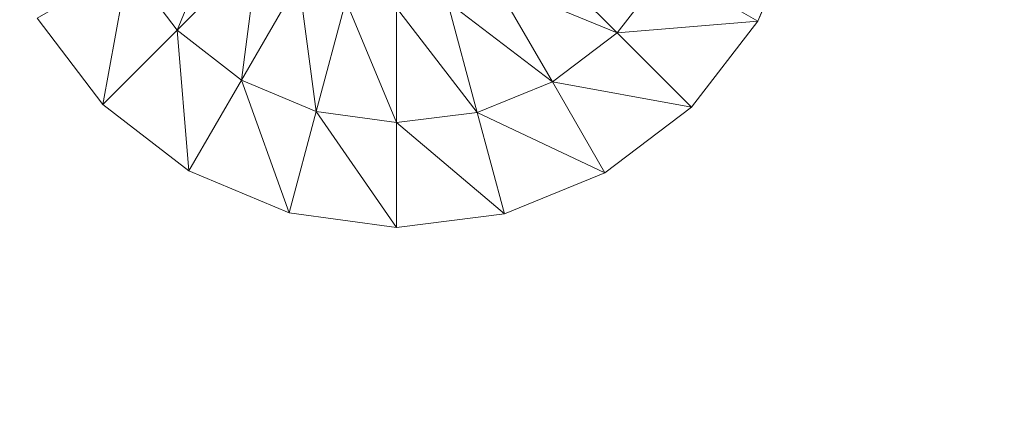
# Model space of a CAD drawing. Header units: inches. Extents: x 813 to 1305, y 19 to 194.
# Tile 240 of 256: x 1203.48 to 1206.74, y 138.56 to 139.89. Entities that reach past the tile are written whole.
import ezdxf

# ---------------------------------------------------------------- set-up
doc = ezdxf.new("R2010")
doc.units = ezdxf.units.IN
doc.header["$MEASUREMENT"] = 0
for name, color, linetype, true_color in [('CET color Grey80', 7, 'Continuous', 0xcbcdcc), ('CET color Grey98', 7, 'Continuous', 0xfafafa), ('CET color NavajoWhite4', 7, 'Continuous', 0x81775f)]:
    doc.layers.add(name, color=color, linetype=linetype, true_color=true_color)
doc.layers.add('CET Default', color=7, linetype='Continuous')

# ---------------------------------------------------------------- blocks, each defined once
blk = doc.blocks.new('*C253')
at = {"layer": 'CET color Grey80', "linetype": 'Continuous', "lineweight": 0}
for points, invisible_edges in [([(50.4777, 5.1074, 0.1937), (50.4777, 5.1074, 0.3159), (50.8092, 4.9683, 0.3159), (50.4777, 5.1074, 0.1937)], 4), ([(50.4777, 5.1074, 0.1937), (50.8092, 4.9683, 0.3159), (50.8092, 4.9683, 0.1937), (50.4777, 5.1074, 0.1937)], 9), ([(50.8092, 4.9683, 0.1937), (50.8092, 4.9683, 0.3159), (51.0934, 4.7482, 0.3159), (50.8092, 4.9683, 0.1937)], 4), ([(50.8092, 4.9683, 0.1937), (51.0934, 4.7482, 0.3159), (51.0934, 4.7482, 0.1937), (50.8092, 4.9683, 0.1937)], 9), ([(51.0934, 4.7482, 0.1937), (51.0934, 4.7482, 0.3159), (51.3109, 4.462, 0.3159), (51.0934, 4.7482, 0.1937)], 4), ([(51.0934, 4.7482, 0.1937), (51.3109, 4.462, 0.3159), (51.3109, 4.462, 0.1937), (51.0934, 4.7482, 0.1937)], 9), ([(51.3109, 4.462, 0.1937), (51.3109, 4.462, 0.3159), (51.447, 4.1292, 0.3159), (51.3109, 4.462, 0.1937)], 4), ([(51.3109, 4.462, 0.1937), (51.447, 4.1292, 0.3159), (51.447, 4.1292, 0.1937), (51.3109, 4.462, 0.1937)], 9), ([(51.447, 4.1292, 0.1937), (51.447, 4.1292, 0.3159), (51.4923, 3.7726, 0.3159), (51.447, 4.1292, 0.1937)], 4), ([(51.447, 4.1292, 0.1937), (51.4923, 3.7726, 0.3159), (51.4923, 3.7726, 0.1937), (51.447, 4.1292, 0.1937)], 9), ([(51.4923, 3.7726, 0.1937), (51.4923, 3.7726, 0.3159), (51.4437, 3.4165, 0.3159), (51.4923, 3.7726, 0.1937)], 4), ([(51.4923, 3.7726, 0.1937), (51.4437, 3.4165, 0.3159), (51.4437, 3.4165, 0.1937), (51.4923, 3.7726, 0.1937)], 9), ([(51.3047, 3.085, 0.1937), (51.3047, 3.085, 0.3159), (51.0845, 2.8008, 0.3159), (51.3047, 3.085, 0.1937)], 4), ([(51.3047, 3.085, 0.1937), (51.0845, 2.8008, 0.3159), (51.0845, 2.8008, 0.1937), (51.3047, 3.085, 0.1937)], 9), ([(51.0845, 2.8008, 0.1937), (51.0845, 2.8008, 0.3159), (50.7983, 2.5832, 0.3159), (51.0845, 2.8008, 0.1937)], 4), ([(51.0845, 2.8008, 0.1937), (50.7983, 2.5832, 0.3159), (50.7983, 2.5832, 0.1937), (51.0845, 2.8008, 0.1937)], 9)]:
    blk.add_3dface(points, dxfattribs=dict(at, invisible_edges=invisible_edges))
for points in [[(50.4777, 5.1074, 0.3159), (50.6354, 4.6673, 0.515), (50.8092, 4.9683, 0.3159), (50.4777, 5.1074, 0.3159)], [(50.8092, 4.9683, 0.3159), (50.6354, 4.6673, 0.515), (50.8477, 4.5024, 0.515), (50.8092, 4.9683, 0.3159)], [(50.8092, 4.9683, 0.3159), (50.8477, 4.5024, 0.515), (51.0934, 4.7482, 0.3159), (50.8092, 4.9683, 0.3159)], [(51.0934, 4.7482, 0.3159), (50.8477, 4.5024, 0.515), (51.01, 4.2882, 0.515), (51.0934, 4.7482, 0.3159)], [(51.0934, 4.7482, 0.3159), (51.01, 4.2882, 0.515), (51.3109, 4.462, 0.3159), (51.0934, 4.7482, 0.3159)], [(50.6354, 4.6673, 0.515), (50.579, 4.2337, 0.6417), (50.8477, 4.5024, 0.515), (50.6354, 4.6673, 0.515)], [(50.8477, 4.5024, 0.515), (50.579, 4.2337, 0.6417), (50.6809, 4.0982, 0.6417), (50.8477, 4.5024, 0.515)], [(50.8477, 4.5024, 0.515), (50.6809, 4.0982, 0.6417), (51.01, 4.2882, 0.515), (50.8477, 4.5024, 0.515)], [(51.3109, 4.462, 0.3159), (51.01, 4.2882, 0.515), (51.1113, 4.0393, 0.515), (51.3109, 4.462, 0.3159)], [(51.3109, 4.462, 0.3159), (51.1113, 4.0393, 0.515), (51.447, 4.1292, 0.3159), (51.3109, 4.462, 0.3159)], [(51.01, 4.2882, 0.515), (50.6809, 4.0982, 0.6417), (50.7443, 3.941, 0.6417), (51.01, 4.2882, 0.515)], [(51.01, 4.2882, 0.515), (50.7443, 3.941, 0.6417), (51.1113, 4.0393, 0.515), (51.01, 4.2882, 0.515)], [(51.447, 4.1292, 0.3159), (51.1113, 4.0393, 0.515), (51.1448, 3.7726, 0.515), (51.447, 4.1292, 0.3159)], [(51.447, 4.1292, 0.3159), (51.1448, 3.7726, 0.515), (51.4923, 3.7726, 0.3159), (51.447, 4.1292, 0.3159)], [(51.1113, 4.0393, 0.515), (50.7443, 3.941, 0.6417), (50.7648, 3.7726, 0.6417), (51.1113, 4.0393, 0.515)], [(51.1113, 4.0393, 0.515), (50.7648, 3.7726, 0.6417), (51.1448, 3.7726, 0.515), (51.1113, 4.0393, 0.515)], [(51.1448, 3.7726, 0.515), (50.7648, 3.7726, 0.6417), (50.741, 3.6047, 0.6417), (51.1448, 3.7726, 0.515)], [(51.1448, 3.7726, 0.515), (50.741, 3.6047, 0.6417), (51.1081, 3.5064, 0.515), (51.1448, 3.7726, 0.515)], [(51.4923, 3.7726, 0.3159), (51.1448, 3.7726, 0.515), (51.1081, 3.5064, 0.515), (51.4923, 3.7726, 0.3159)], [(51.4923, 3.7726, 0.3159), (51.1081, 3.5064, 0.515), (51.4437, 3.4165, 0.3159), (51.4923, 3.7726, 0.3159)], [(51.1081, 3.5064, 0.515), (50.741, 3.6047, 0.6417), (50.6746, 3.4487, 0.6417), (51.1081, 3.5064, 0.515)], [(51.1081, 3.5064, 0.515), (50.6746, 3.4487, 0.6417), (51.0037, 3.2587, 0.515), (51.1081, 3.5064, 0.515)], [(51.4437, 3.4165, 0.3159), (51.1081, 3.5064, 0.515), (51.0037, 3.2587, 0.515), (51.4437, 3.4165, 0.3159)], [(51.0037, 3.2587, 0.515), (50.6746, 3.4487, 0.6417), (50.5701, 3.3152, 0.6417), (51.0037, 3.2587, 0.515)], [(51.4437, 3.4165, 0.3159), (51.0037, 3.2587, 0.515), (51.3047, 3.085, 0.3159), (51.4437, 3.4165, 0.3159)], [(51.4437, 3.4165, 0.1937), (51.4437, 3.4165, 0.3159), (51.3047, 3.085, 0.3159), (51.4437, 3.4165, 0.1937)], [(51.4437, 3.4165, 0.1937), (51.3047, 3.085, 0.3159), (51.3047, 3.085, 0.1937), (51.4437, 3.4165, 0.1937)], [(50.8388, 3.0465, 0.515), (50.5701, 3.3152, 0.6417), (50.4346, 3.2133, 0.6417), (50.8388, 3.0465, 0.515)], [(51.0037, 3.2587, 0.515), (50.5701, 3.3152, 0.6417), (50.8388, 3.0465, 0.515), (51.0037, 3.2587, 0.515)], [(51.3047, 3.085, 0.3159), (51.0037, 3.2587, 0.515), (50.8388, 3.0465, 0.515), (51.3047, 3.085, 0.3159)], [(50.8388, 3.0465, 0.515), (50.4346, 3.2133, 0.6417), (50.6246, 2.8842, 0.515), (50.8388, 3.0465, 0.515)], [(51.3047, 3.085, 0.3159), (50.8388, 3.0465, 0.515), (51.0845, 2.8008, 0.3159), (51.3047, 3.085, 0.3159)], [(51.0845, 2.8008, 0.3159), (50.8388, 3.0465, 0.515), (50.6246, 2.8842, 0.515), (51.0845, 2.8008, 0.3159)], [(51.0845, 2.8008, 0.3159), (50.6246, 2.8842, 0.515), (50.7983, 2.5832, 0.3159), (51.0845, 2.8008, 0.3159)]]:
    blk.add_3dface(points, dxfattribs=at)
at = {"layer": 'CET color Grey98', "linetype": 'Continuous', "lineweight": 0}
for points, invisible_edges in [([(0.625, 0.625, 29), (59.055, 0.625, 29), (59.055, 29.055, 29), (0.625, 0.625, 29)], 4), ([(0.625, 0.625, 29), (59.055, 29.055, 29), (0.625, 29.055, 29), (0.625, 0.625, 29)], 9)]:
    blk.add_3dface(points, dxfattribs=dict(at, invisible_edges=invisible_edges))
at = {"layer": 'CET color NavajoWhite4', "linetype": 'Continuous', "lineweight": 0}
for points, invisible_edges in [([(0.625, 0.625, 27.8189), (59.055, 29.055, 27.8189), (59.055, 0.625, 27.8189), (0.625, 0.625, 27.8189)], 9), ([(0.625, 0.625, 27.8189), (0.625, 29.055, 27.8189), (59.055, 29.055, 27.8189), (0.625, 0.625, 27.8189)], 4)]:
    blk.add_3dface(points, dxfattribs=dict(at, invisible_edges=invisible_edges))
blk = doc.blocks.new('*C227')
at = {"layer": 'CET Default', "linetype": 'Continuous', "lineweight": 0, "rotation": 269.9999999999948}
blk.add_blockref('*C253', (402.2381, 1003.8234), dxfattribs=at)

msp = doc.modelspace()

# ---------------------------------------------------------------- block references
at = {"layer": 'CET Default', "linetype": 'Continuous', "lineweight": 0}
msp.add_blockref('*C227', (798.7199, -813.1289), dxfattribs=at)

doc.saveas('drawing.dxf')
